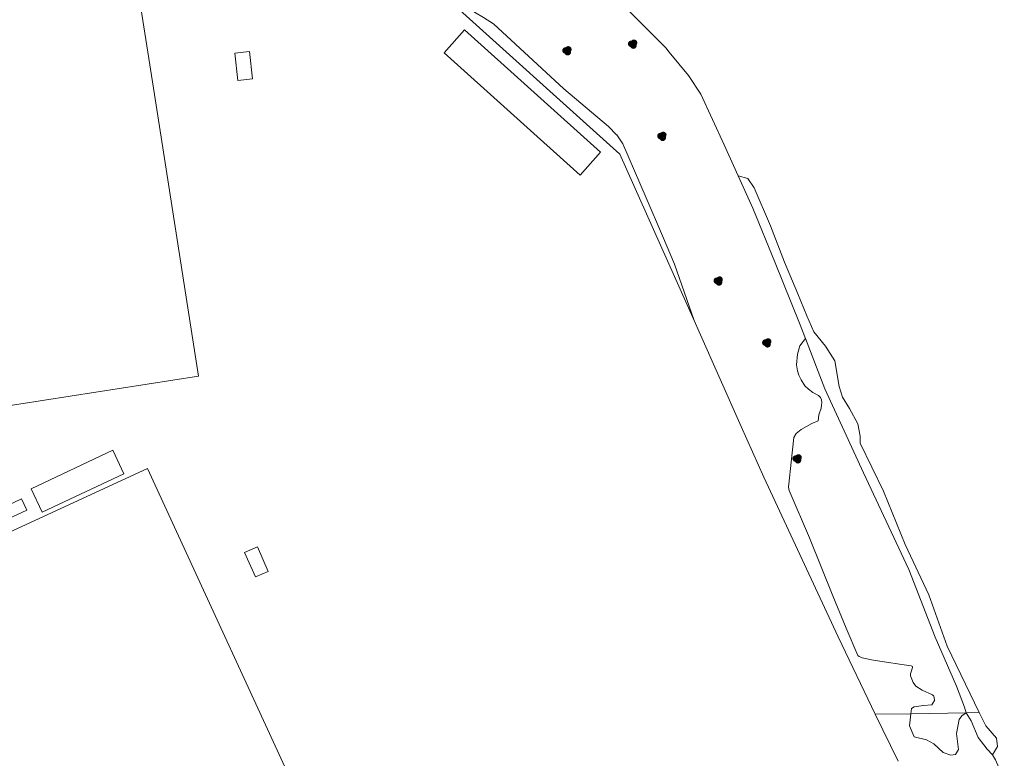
# Model space of a CAD drawing. Header units: metres. Extents: x 207155 to 208055, y 377332 to 379032.
# Tile 39 of 59: x 207772 to 207951, y 377832 to 377966. Entities that reach past the tile are written whole.
import ezdxf

# ---------------------------------------------------------------- set-up
doc = ezdxf.new("R2010")
doc.units = ezdxf.units.M
for name, color, linetype, lineweight in [('GB', 1, 'Continuous', 25), ('GB11', 1, 'Continuous', 25), ('GMV', 7, 'Continuous', 25), ('GP1', 7, 'Continuous', 25)]:
    doc.layers.add(name, color=color, linetype=linetype, lineweight=lineweight)
doc.layers.add('PVGO', color=62, linetype='Continuous')

# ---------------------------------------------------------------- blocks, each defined once
blk = doc.blocks.new('boom')
at = {"linetype": 'ByBlock', "lineweight": -2}
h = blk.add_hatch(color=0, dxfattribs=at)
h.dxf.hatch_style = 1
h.paths.add_polyline_path([(0.73, -0.11, 0.956633), (-0.2, 0.65, 0.937564), (-0.38, -0.54, 0.879525)])
h.paths.add_polyline_path([(-0.1, 0, -1), (0.1, 0, -1)], flags=16)
at = {"linetype": 'ByBlock', "lineweight": -2, "true_color": 0x4a641a}
h = blk.add_hatch(color=59, dxfattribs=at)
h.dxf.hatch_style = 1
h.paths.add_polyline_path([(0.1, 0, 1), (-0.1, 0, 1)])
at = {"color": 0, "linetype": 'ByBlock', "lineweight": -2}
blk.add_attdef('BOOM', (0.85, 0.35), '', height=0.5, dxfattribs=at)

msp = doc.modelspace()

# ---------------------------------------------------------------- linework, layer by layer
at = {"layer": 'GB', "linetype": 'Continuous', "lineweight": 13}
for points in [[(207796.676, 377952.665), (207804.633, 377901.677), (207744.175, 377892.241), (207741.101, 377911.941), (207698.793, 377905.338), (207699.404, 377901.413), (207690.552, 377900.025)], [(207766.992, 377871.832), (207795.418, 377884.933)], [(207795.418, 377884.933), (207825.567, 377819.515)]]:
    msp.add_lwpolyline(points, dxfattribs=at)
at = {"layer": 'GB11', "linetype": 'Continuous', "lineweight": 13}
for points in [[(207811.238, 377960.18), (207813.883, 377960.474)], [(207811.793, 377955.199), (207811.238, 377960.18)], [(207813.883, 377960.474), (207814.438, 377955.494)], [(207814.438, 377955.494), (207811.793, 377955.199)]]:
    msp.add_lwpolyline(points, dxfattribs=at)
at = {"layer": 'GMV', "linetype": 'Continuous', "lineweight": 13}
for points in [[(207831.394, 377996.791), (207831.729, 377996.183), (207832.722, 377993.363), (207833.661, 377991.359), (207837.918, 377984.368), (207840.256, 377981.536), (207841.153, 377980.45), (207843.539, 377977.716), (207849.876, 377971.879), (207854.682, 377967.613), (207856.295, 377966.625), (207858.097, 377965.506), (207870.827, 377953.709), (207878.93, 377946.877), (207880.399, 377945.395), (207880.415, 377945.372), (207881.555, 377943.756), (207885.729, 377933.958), (207888.685, 377927.077), (207890.884, 377921.958), (207894.443, 377911.746)], [(207902.404, 377937.956), (207899.859, 377943.536), (207895.657, 377952.749), (207893.433, 377956.11), (207889.945, 377960.357), (207889.29, 377961.154), (207886.023, 377964.448), (207879.535, 377970.931), (207866.73, 377979.879), (207857.054, 377988.975), (207851.688, 377995.969)], [(207791.639, 377984.939), (207796.676, 377952.665)], [(207880.958, 377941.899), (207848.949, 377970.771)], [(207894.443, 377911.746), (207880.958, 377941.899)], [(207902.404, 377937.956), (207904.164, 377937.49), (207905.316, 377935.778), (207908.287, 377928.925), (207910.834, 377922.321), (207913.249, 377916.588), (207914.869, 377912.612), (207916.127, 377909.712), (207918.27, 377907.09), (207919.929, 377904.422), (207920.694, 377899.827), (207921.312, 377897.896), (207922.564, 377895.821), (207924.103, 377893.021), (207924.523, 377890.802), (207924.51, 377889.566), (207928.771, 377880.859), (207932.688, 377871.189), (207936.929, 377862.057), (207940.271, 377852.798), (207946.071, 377840.775)], [(207914.625, 377908.483), (207913.55, 377911.274), (207909.097, 377922.215), (207905.075, 377932.099), (207902.404, 377937.956)], [(207894.443, 377911.746), (207895.343, 377909.724)], [(207902.988, 377892.557), (207895.343, 377909.724)], [(207933.668, 377840.55), (207933.82, 377841.47), (207934.301, 377841.817), (207935.975, 377842.018), (207937.511, 377842.127), (207937.664, 377842.442), (207938.003, 377842.963), (207937.95, 377843.463), (207937.852, 377843.716), (207937.612, 377843.973), (207935.722, 377844.823), (207934.609, 377845.539), (207934.099, 377846.197), (207933.644, 377847.387), (207933.621, 377847.744), (207933.742, 377848.131), (207934.02, 377848.939), (207933.99, 377849.118), (207933.781, 377849.232), (207932.047, 377849.472), (207928.863, 377849.941), (207926.564, 377850.308), (207924.87, 377850.689), (207924.624, 377850.769), (207924.309, 377850.922), (207924.103, 377851.107), (207921.966, 377856.021), (207919.58, 377861.89), (207915.354, 377872.419), (207911.654, 377880.939), (207911.542, 377881.583), (207911.581, 377882.086), (207912.03, 377886.104), (207912.489, 377890.569), (207912.906, 377891.294), (207913.821, 377892.008), (207915.744, 377893.077), (207916.937, 377893.604), (207917.046, 377894.66), (207917.452, 377895.876), (207917.508, 377896.443), (207917.595, 377896.902), (207917.506, 377897.403), (207917.307, 377897.802), (207916.943, 377898.156), (207915.924, 377898.698), (207915.185, 377899.336), (207914.516, 377899.908), (207913.815, 377900.993), (207913.391, 377901.861), (207913.14, 377902.617), (207913.01, 377903.753), (207913.157, 377905.683), (207913.601, 377907.153), (207914.625, 377908.483)], [(207914.625, 377908.483), (207918.125, 377899.391), (207925.132, 377884.14), (207933.309, 377866.659), (207938.08, 377854.404), (207941.981, 377845.514), (207943.397, 377841.703), (207943.722, 377840.732)], [(207907.069, 377883.391), (207902.988, 377892.557)], [(207920.519, 377854.468), (207907.069, 377883.391)], [(207920.519, 377854.468), (207927.252, 377840.434)], [(207927.252, 377840.434), (207933.668, 377840.55)], [(207927.252, 377840.434), (207931.385, 377831.93)], [(207933.668, 377840.55), (207933.445, 377838.332), (207934.327, 377836.334), (207936.53, 377835.798), (207937.866, 377835.109), (207939.549, 377833.503), (207940.933, 377833.007), (207941.762, 377833.163), (207942.312, 377834.036), (207941.982, 377836.946), (207942.456, 377839.504), (207942.919, 377840.186), (207943.722, 377840.732)], [(207933.668, 377840.55), (207943.722, 377840.732)], [(207946.071, 377840.775), (207943.722, 377840.732)], [(207948.512, 377833.077), (207947.545, 377834.096), (207945.869, 377836.207), (207944.617, 377839.229), (207943.722, 377840.732)], [(207946.071, 377840.775), (207947.276, 377838.347), (207949.211, 377836.128), (207949.392, 377834.589), (207948.512, 377833.077)], [(207948.512, 377833.077), (207949.061, 377832.162), (207949.631, 377830.823), (207950.63, 377828.48)]]:
    msp.add_lwpolyline(points, dxfattribs=at)
at = {"layer": 'GP1', "linetype": 'Continuous', "lineweight": 13}
for points in [[(207849.157, 377960.217), (207852.847, 377964.372)], [(207852.847, 377964.372), (207877.511, 377942.227)], [(207873.798, 377938.092), (207849.157, 377960.217)], [(207877.511, 377942.227), (207873.798, 377938.092)], [(207774.351, 377881.287), (207789.132, 377888.245), (207791.131, 377883.998), (207776.35, 377877.04), (207774.351, 377881.287)], [(207773.537, 377877.386), (207769.537, 377875.555), (207768.593, 377877.616), (207772.593, 377879.447), (207773.537, 377877.386)], [(207815.327, 377870.74), (207817.276, 377866.316), (207814.974, 377865.302), (207813.025, 377869.725), (207815.327, 377870.74)]]:
    msp.add_lwpolyline(points, dxfattribs=at)

# ---------------------------------------------------------------- block references
at = {"layer": 'PVGO', "linetype": 'Continuous', "lineweight": 13}
for p in [(207871.4, 377960.6), (207883.3, 377961.8), (207888.6, 377945.1), (207898.8, 377918.9), (207907.6, 377907.7), (207913.1, 377886.7)]:
    msp.add_blockref('boom', p, dxfattribs=at)

doc.saveas('drawing.dxf')
